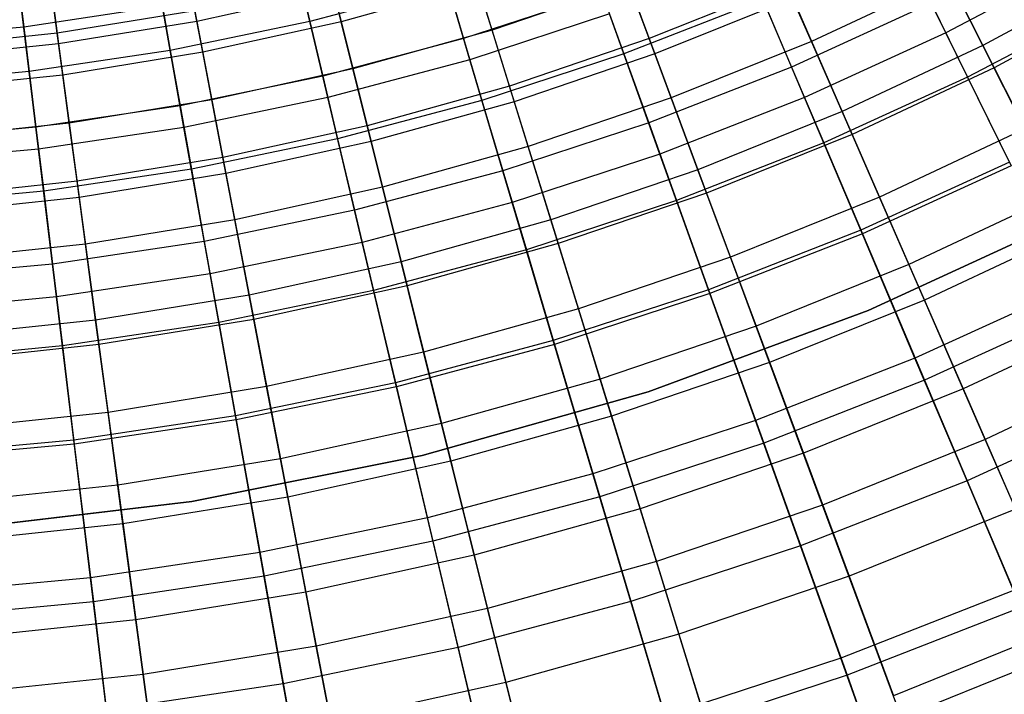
# Model space of a CAD drawing. Extents: x -135 to 135, y -135 to 135.
# Tile 182 of 207: x 2 to 9, y -22 to -17. Entities that reach past the tile are written whole.
import ezdxf

# ---------------------------------------------------------------- set-up
doc = ezdxf.new("R2010")
doc.units = 0
doc.header["$LTSCALE"] = 25.4
doc.layers.get('0').update_dxf_attribs({"linetype": 'CONTINUOUS'})

# ---------------------------------------------------------------- blocks, each defined once
blk = doc.blocks.new('SANTANA_BIURKO_A_PM_STL')
at = {"color": 0}
for p, q in [((3.0708, -16.0631, 194.4273), (3.281, -17.1625, 193.7055)), ((3.0708, -16.0631, 194.4273), (3.281, -17.1625, 193.7055)), ((2.1734, -16.2089, 194.4273), (2.3221, -17.3183, 193.7055)), ((2.1734, -16.2089, 194.4273), (2.3221, -17.3183, 193.7055)), ((8.4781, -17.2427, 192.0916), (8.0223, -16.3157, 192.8968)), ((8.4781, -17.2427, 192.0916), (8.0223, -16.3157, 192.8968)), ((6.0851, -16.3795, 193.7055), (6.4597, -17.388, 192.9349)), ((6.0851, -16.3795, 193.7055), (6.4597, -17.388, 192.9349)), ((5.176, -17.429, 192.8968), (4.8736, -16.4106, 193.6437)), ((5.176, -17.429, 192.8968), (4.8736, -16.4106, 193.6437)), ((8.3495, -16.5637, 192.9349), (8.8135, -17.4842, 192.117)), ((8.3495, -16.5637, 192.9349), (8.8135, -17.4842, 192.117)), ((4.1906, -17.6918, 192.8968), (3.9458, -16.658, 193.6437)), ((4.1906, -17.6918, 192.8968), (3.9458, -16.658, 193.6437)), ((5.1654, -16.6923, 193.7055), (5.4834, -17.7201, 192.9349)), ((5.1654, -16.6923, 193.7055), (5.4834, -17.7201, 192.9349)), ((7.498, -17.691, 192.0916), (7.0949, -16.7398, 192.8968)), ((7.498, -17.691, 192.0916), (7.0949, -16.7398, 192.8968)), ((9.4316, -16.7402, 192.0916), (8.4781, -17.2427, 192.0916)), ((9.4316, -16.7402, 192.0916), (8.4781, -17.2427, 192.0916)), ((3.192, -17.8989, 192.8968), (3.0055, -16.8531, 193.6437)), ((3.192, -17.8989, 192.8968), (3.0055, -16.8531, 193.6437)), ((3.9938, -16.8609, 139.3421), (4.0657, -17.1643, 140.4636)), ((3.9938, -16.8609, 139.3421), (4.0657, -17.1643, 140.4636)), ((8.4964, -16.8552, 143.0655), (7.5466, -17.3013, 143.0655)), ((8.4964, -16.8552, 143.0655), (7.5466, -17.3013, 143.0655)), ((8.7361, -17.3306, 144.1931), (8.4964, -16.8552, 143.0655)), ((8.7361, -17.3306, 144.1931), (8.4964, -16.8552, 143.0655)), ((9.6858, -16.8184, 144.1931), (8.7361, -17.3306, 144.1931)), ((9.6858, -16.8184, 144.1931), (8.7361, -17.3306, 144.1931)), ((2.0481, -16.9313, 138.146), (2.0809, -17.2021, 139.3421)), ((2.0481, -16.9313, 138.146), (2.0809, -17.2021, 139.3421)), ((5.0217, -16.9094, 140.4636), (4.0657, -17.1643, 140.4636)), ((5.0217, -16.9094, 140.4636), (4.0657, -17.1643, 140.4636)), ((4.2827, -17.166, 139.7443), (4.2115, -16.8807, 138.5532)), ((4.2827, -17.166, 139.7443), (4.2115, -16.8807, 138.5532)), ((5.2301, -16.9015, 139.7443), (4.2827, -17.166, 139.7443)), ((5.2301, -16.9015, 139.7443), (4.2827, -17.166, 139.7443)), ((5.0217, -16.9094, 140.4636), (5.1324, -17.2821, 141.6294)), ((5.0217, -16.9094, 140.4636), (5.1324, -17.2821, 141.6294)), ((5.3297, -17.2232, 140.8719), (5.2301, -16.9015, 139.7443)), ((5.3297, -17.2232, 140.8719), (5.2301, -16.9015, 139.7443)), ((6.2786, -16.9004, 140.8719), (5.3297, -17.2232, 140.8719)), ((6.2786, -16.9004, 140.8719), (5.3297, -17.2232, 140.8719)), ((6.4203, -17.282, 142.0125), (6.2786, -16.9004, 140.8719)), ((6.4203, -17.282, 142.0125), (6.2786, -16.9004, 140.8719)), ((7.3709, -16.8984, 142.0125), (6.4203, -17.282, 142.0125)), ((7.3709, -16.8984, 142.0125), (6.4203, -17.282, 142.0125)), ((7.5466, -17.3013, 143.0655), (7.3709, -16.8984, 142.0125)), ((7.5466, -17.3013, 143.0655), (7.3709, -16.8984, 142.0125)), ((2.1834, -18.0497, 192.8968), (2.0558, -16.9951, 193.6437)), ((2.1834, -18.0497, 192.8968), (2.0558, -16.9951, 193.6437)), ((2.3121, -17.2438, 138.5532), (2.2785, -16.9931, 137.2851)), ((2.3121, -17.2438, 138.5532), (2.2785, -16.9931, 137.2851)), ((4.2297, -16.9536, 193.7055), (3.281, -17.1625, 193.7055)), ((4.2297, -16.9536, 193.7055), (3.281, -17.1625, 193.7055)), ((4.2297, -16.9536, 193.7055), (4.4901, -17.9974, 192.9349)), ((4.2297, -16.9536, 193.7055), (4.4901, -17.9974, 192.9349)), ((6.0933, -16.9671, 141.6294), (5.1324, -17.2821, 141.6294)), ((6.0933, -16.9671, 141.6294), (5.1324, -17.2821, 141.6294)), ((6.0933, -16.9671, 141.6294), (6.2445, -17.3881, 142.7704)), ((6.0933, -16.9671, 141.6294), (6.2445, -17.3881, 142.7704)), ((7.2096, -17.0106, 142.7704), (6.2445, -17.3881, 142.7704)), ((7.2096, -17.0106, 142.7704), (6.2445, -17.3881, 142.7704)), ((7.4161, -17.0021, 192.9349), (6.4597, -17.388, 192.9349)), ((7.4161, -17.0021, 192.9349), (6.4597, -17.388, 192.9349)), ((7.2096, -17.0106, 142.7704), (7.4084, -17.4796, 143.8992)), ((7.2096, -17.0106, 142.7704), (7.4084, -17.4796, 143.8992)), ((7.4161, -17.0021, 192.9349), (7.8282, -17.947, 192.117)), ((7.4161, -17.0021, 192.9349), (7.8282, -17.947, 192.117)), ((9.7716, -16.9674, 192.117), (8.8135, -17.4842, 192.117)), ((9.7716, -16.9674, 192.117), (8.8135, -17.4842, 192.117)), ((3.0421, -17.0583, 139.3421), (2.0809, -17.2021, 139.3421)), ((3.0421, -17.0583, 139.3421), (2.0809, -17.2021, 139.3421)), ((3.0421, -17.0583, 139.3421), (3.0969, -17.3653, 140.4636)), ((3.0421, -17.0583, 139.3421), (3.0969, -17.3653, 140.4636)), ((8.3768, -17.0367, 143.8992), (7.4084, -17.4796, 143.8992)), ((8.3768, -17.0367, 143.8992), (7.4084, -17.4796, 143.8992)), ((8.3768, -17.0367, 143.8992), (8.6295, -17.5506, 145.0339)), ((8.3768, -17.0367, 143.8992), (8.6295, -17.5506, 145.0339)), ((9.6, -17.0391, 145.0339), (8.6295, -17.5506, 145.0339)), ((9.6, -17.0391, 145.0339), (8.6295, -17.5506, 145.0339)), ((3.2669, -17.0887, 138.5532), (2.3121, -17.2438, 138.5532)), ((3.2669, -17.0887, 138.5532), (2.3121, -17.2438, 138.5532)), ((3.3221, -17.3775, 139.7443), (3.2669, -17.0887, 138.5532)), ((3.3221, -17.3775, 139.7443), (3.2669, -17.0887, 138.5532)), ((6.1451, -17.1113, 192.8968), (5.176, -17.429, 192.8968)), ((6.1451, -17.1113, 192.8968), (5.176, -17.429, 192.8968)), ((6.4943, -18.0836, 192.0916), (6.1451, -17.1113, 192.8968)), ((6.4943, -18.0836, 192.0916), (6.1451, -17.1113, 192.8968)), ((2.0809, -17.2021, 139.3421), (1.1131, -17.2917, 139.3421)), ((2.0809, -17.2021, 139.3421), (1.1131, -17.2917, 139.3421)), ((2.0809, -17.2021, 139.3421), (2.1183, -17.5116, 140.4636)), ((2.0809, -17.2021, 139.3421), (2.1183, -17.5116, 140.4636)), ((3.281, -17.1625, 193.7055), (2.3221, -17.3183, 193.7055)), ((3.281, -17.1625, 193.7055), (2.3221, -17.3183, 193.7055)), ((4.0657, -17.1643, 140.4636), (3.0969, -17.3653, 140.4636)), ((4.0657, -17.1643, 140.4636), (3.0969, -17.3653, 140.4636)), ((3.281, -17.1625, 193.7055), (3.483, -18.2192, 192.9349)), ((3.281, -17.1625, 193.7055), (3.483, -18.2192, 192.9349)), ((4.2827, -17.166, 139.7443), (3.3221, -17.3775, 139.7443)), ((4.2827, -17.166, 139.7443), (3.3221, -17.3775, 139.7443)), ((4.0657, -17.1643, 140.4636), (4.1553, -17.5427, 141.6294)), ((4.0657, -17.1643, 140.4636), (4.1553, -17.5427, 141.6294)), ((4.3642, -17.4928, 140.8719), (4.2827, -17.166, 139.7443)), ((4.3642, -17.4928, 140.8719), (4.2827, -17.166, 139.7443)), ((2.3121, -17.2438, 138.5532), (1.3502, -17.3457, 138.5532)), ((2.3121, -17.2438, 138.5532), (1.3502, -17.3457, 138.5532)), ((2.3512, -17.5353, 139.7443), (2.3121, -17.2438, 138.5532)), ((2.3512, -17.5353, 139.7443), (2.3121, -17.2438, 138.5532)), ((5.1324, -17.2821, 141.6294), (4.1553, -17.5427, 141.6294)), ((5.1324, -17.2821, 141.6294), (4.1553, -17.5427, 141.6294)), ((5.3297, -17.2232, 140.8719), (4.3642, -17.4928, 140.8719)), ((5.3297, -17.2232, 140.8719), (4.3642, -17.4928, 140.8719)), ((5.1324, -17.2821, 141.6294), (5.2597, -17.7109, 142.7704)), ((5.1324, -17.2821, 141.6294), (5.2597, -17.7109, 142.7704)), ((5.45, -17.6121, 142.0125), (5.3297, -17.2232, 140.8719)), ((5.45, -17.6121, 142.0125), (5.3297, -17.2232, 140.8719)), ((6.4203, -17.282, 142.0125), (5.45, -17.6121, 142.0125)), ((6.4203, -17.282, 142.0125), (5.45, -17.6121, 142.0125)), ((6.5734, -17.694, 143.0655), (6.4203, -17.282, 142.0125)), ((6.5734, -17.694, 143.0655), (6.4203, -17.282, 142.0125)), ((8.4781, -17.2427, 192.0916), (7.498, -17.691, 192.0916)), ((8.4781, -17.2427, 192.0916), (7.498, -17.691, 192.0916)), ((8.9195, -18.1404, 191.2301), (8.4781, -17.2427, 192.0916)), ((8.9195, -18.1404, 191.2301), (8.4781, -17.2427, 192.0916)), ((2.3221, -17.3183, 193.7055), (1.3561, -17.4206, 193.7055)), ((2.3221, -17.3183, 193.7055), (1.3561, -17.4206, 193.7055)), ((2.3221, -17.3183, 193.7055), (2.4651, -18.3846, 192.9349)), ((2.3221, -17.3183, 193.7055), (2.4651, -18.3846, 192.9349)), ((7.5466, -17.3013, 143.0655), (6.5734, -17.694, 143.0655)), ((7.5466, -17.3013, 143.0655), (6.5734, -17.694, 143.0655)), ((7.7595, -17.7894, 144.1931), (7.5466, -17.3013, 143.0655)), ((7.7595, -17.7894, 144.1931), (7.5466, -17.3013, 143.0655)), ((8.7361, -17.3306, 144.1931), (7.7595, -17.7894, 144.1931)), ((8.7361, -17.3306, 144.1931), (7.7595, -17.7894, 144.1931)), ((9.0272, -17.9081, 145.4309), (8.7361, -17.3306, 144.1931)), ((9.0272, -17.9081, 145.4309), (8.7361, -17.3306, 144.1931)), ((3.0969, -17.3653, 140.4636), (2.1183, -17.5116, 140.4636)), ((3.0969, -17.3653, 140.4636), (2.1183, -17.5116, 140.4636)), ((3.3221, -17.3775, 139.7443), (2.3512, -17.5353, 139.7443)), ((3.3221, -17.3775, 139.7443), (2.3512, -17.5353, 139.7443)), ((3.0969, -17.3653, 140.4636), (3.1651, -17.748, 141.6294)), ((3.0969, -17.3653, 140.4636), (3.1651, -17.748, 141.6294)), ((3.3853, -17.7083, 140.8719), (3.3221, -17.3775, 139.7443)), ((3.3853, -17.7083, 140.8719), (3.3221, -17.3775, 139.7443)), ((6.2445, -17.3881, 142.7704), (5.2597, -17.7109, 142.7704)), ((6.2445, -17.3881, 142.7704), (5.2597, -17.7109, 142.7704)), ((6.4597, -17.388, 192.9349), (5.4834, -17.7201, 192.9349)), ((6.4597, -17.388, 192.9349), (5.4834, -17.7201, 192.9349)), ((6.2445, -17.3881, 142.7704), (6.4167, -17.8675, 143.8992)), ((6.2445, -17.3881, 142.7704), (6.4167, -17.8675, 143.8992)), ((6.4597, -17.388, 192.9349), (6.8187, -18.3543, 192.117)), ((6.4597, -17.388, 192.9349), (6.8187, -18.3543, 192.117)), ((5.176, -17.429, 192.8968), (4.1906, -17.6918, 192.8968)), ((5.176, -17.429, 192.8968), (4.1906, -17.6918, 192.8968)), ((5.4701, -18.4192, 192.0916), (5.176, -17.429, 192.8968)), ((5.4701, -18.4192, 192.0916), (5.176, -17.429, 192.8968)), ((7.4084, -17.4796, 143.8992), (6.4167, -17.8675, 143.8992)), ((7.4084, -17.4796, 143.8992), (6.4167, -17.8675, 143.8992)), ((7.4084, -17.4796, 143.8992), (7.6319, -18.0068, 145.0339)), ((7.4084, -17.4796, 143.8992), (7.6319, -18.0068, 145.0339)), ((8.8135, -17.4842, 192.117), (7.8282, -17.947, 192.117)), ((8.8135, -17.4842, 192.117), (7.8282, -17.947, 192.117)), ((8.8135, -17.4842, 192.117), (9.2567, -18.3634, 191.2534)), ((8.8135, -17.4842, 192.117), (9.2567, -18.3634, 191.2534)), ((2.1183, -17.5116, 140.4636), (1.1331, -17.6028, 140.4636)), ((2.1183, -17.5116, 140.4636), (1.1331, -17.6028, 140.4636)), ((2.3512, -17.5353, 139.7443), (1.3731, -17.6388, 139.7443)), ((2.3512, -17.5353, 139.7443), (1.3731, -17.6388, 139.7443)), ((2.1183, -17.5116, 140.4636), (2.165, -17.8976, 141.6294)), ((2.1183, -17.5116, 140.4636), (2.165, -17.8976, 141.6294)), ((2.396, -17.8691, 140.8719), (2.3512, -17.5353, 139.7443)), ((2.396, -17.8691, 140.8719), (2.3512, -17.5353, 139.7443)), ((4.1553, -17.5427, 141.6294), (3.1651, -17.748, 141.6294)), ((4.1553, -17.5427, 141.6294), (3.1651, -17.748, 141.6294)), ((4.3642, -17.4928, 140.8719), (3.3853, -17.7083, 140.8719)), ((4.3642, -17.4928, 140.8719), (3.3853, -17.7083, 140.8719)), ((4.1553, -17.5427, 141.6294), (4.2584, -17.9779, 142.7704)), ((4.1553, -17.5427, 141.6294), (4.2584, -17.9779, 142.7704)), ((4.4628, -17.8877, 142.0125), (4.3642, -17.4928, 140.8719)), ((4.4628, -17.8877, 142.0125), (4.3642, -17.4928, 140.8719)), ((8.6295, -17.5506, 145.0339), (7.6319, -18.0068, 145.0339)), ((8.6295, -17.5506, 145.0339), (7.6319, -18.0068, 145.0339)), ((8.6295, -17.5506, 145.0339), (8.9322, -18.1662, 146.2826)), ((8.6295, -17.5506, 145.0339), (8.9322, -18.1662, 146.2826)), ((5.45, -17.6121, 142.0125), (4.4628, -17.8877, 142.0125)), ((5.45, -17.6121, 142.0125), (4.4628, -17.8877, 142.0125)), ((5.5799, -18.0319, 143.0655), (5.45, -17.6121, 142.0125)), ((5.5799, -18.0319, 143.0655), (5.45, -17.6121, 142.0125)), ((4.1906, -17.6918, 192.8968), (3.192, -17.8989, 192.8968)), ((4.1906, -17.6918, 192.8968), (3.192, -17.8989, 192.8968)), ((4.4287, -18.697, 192.0916), (4.1906, -17.6918, 192.8968)), ((4.4287, -18.697, 192.0916), (4.1906, -17.6918, 192.8968)), ((6.5734, -17.694, 143.0655), (5.5799, -18.0319, 143.0655)), ((6.5734, -17.694, 143.0655), (5.5799, -18.0319, 143.0655)), ((7.498, -17.691, 192.0916), (6.4943, -18.0836, 192.0916)), ((7.498, -17.691, 192.0916), (6.4943, -18.0836, 192.0916)), ((6.7588, -18.1931, 144.1931), (6.5734, -17.694, 143.0655)), ((6.7588, -18.1931, 144.1931), (6.5734, -17.694, 143.0655)), ((7.8884, -18.612, 191.2301), (7.498, -17.691, 192.0916)), ((7.8884, -18.612, 191.2301), (7.498, -17.691, 192.0916)), ((3.1651, -17.748, 141.6294), (2.165, -17.8976, 141.6294)), ((3.1651, -17.748, 141.6294), (2.165, -17.8976, 141.6294)), ((3.3853, -17.7083, 140.8719), (2.396, -17.8691, 140.8719)), ((3.3853, -17.7083, 140.8719), (2.396, -17.8691, 140.8719)), ((3.1651, -17.748, 141.6294), (3.2437, -18.1884, 142.7704)), ((3.1651, -17.748, 141.6294), (3.2437, -18.1884, 142.7704)), ((3.4618, -18.1081, 142.0125), (3.3853, -17.7083, 140.8719)), ((3.4618, -18.1081, 142.0125), (3.3853, -17.7083, 140.8719)), ((5.2597, -17.7109, 142.7704), (4.2584, -17.9779, 142.7704)), ((5.2597, -17.7109, 142.7704), (4.2584, -17.9779, 142.7704)), ((5.4834, -17.7201, 192.9349), (4.4901, -17.9974, 192.9349)), ((5.4834, -17.7201, 192.9349), (4.4901, -17.9974, 192.9349)), ((5.2597, -17.7109, 142.7704), (5.4047, -18.1991, 143.8992)), ((5.2597, -17.7109, 142.7704), (5.4047, -18.1991, 143.8992)), ((5.4834, -17.7201, 192.9349), (5.7881, -18.7049, 192.117)), ((5.4834, -17.7201, 192.9349), (5.7881, -18.7049, 192.117)), ((7.7595, -17.7894, 144.1931), (6.7588, -18.1931, 144.1931)), ((7.7595, -17.7894, 144.1931), (6.7588, -18.1931, 144.1931)), ((8.018, -18.3822, 145.4309), (7.7595, -17.7894, 144.1931)), ((8.018, -18.3822, 145.4309), (7.7595, -17.7894, 144.1931)), ((2.165, -17.8976, 141.6294), (1.1581, -17.9908, 141.6294)), ((2.165, -17.8976, 141.6294), (1.1581, -17.9908, 141.6294)), ((2.396, -17.8691, 140.8719), (1.3992, -17.9746, 140.8719)), ((2.396, -17.8691, 140.8719), (1.3992, -17.9746, 140.8719)), ((2.165, -17.8976, 141.6294), (2.2187, -18.3417, 142.7704)), ((2.165, -17.8976, 141.6294), (2.2187, -18.3417, 142.7704)), ((3.192, -17.8989, 192.8968), (2.1834, -18.0497, 192.8968)), ((3.192, -17.8989, 192.8968), (2.1834, -18.0497, 192.8968)), ((2.4501, -18.2725, 142.0125), (2.396, -17.8691, 140.8719)), ((2.4501, -18.2725, 142.0125), (2.396, -17.8691, 140.8719)), ((3.3734, -18.9159, 192.0916), (3.192, -17.8989, 192.8968)), ((3.3734, -18.9159, 192.0916), (3.192, -17.8989, 192.8968)), ((4.4628, -17.8877, 142.0125), (3.4618, -18.1081, 142.0125)), ((4.4628, -17.8877, 142.0125), (3.4618, -18.1081, 142.0125)), ((4.5692, -18.3142, 143.0655), (4.4628, -17.8877, 142.0125)), ((4.5692, -18.3142, 143.0655), (4.4628, -17.8877, 142.0125)), ((6.4167, -17.8675, 143.8992), (5.4047, -18.1991, 143.8992)), ((6.4167, -17.8675, 143.8992), (5.4047, -18.1991, 143.8992)), ((6.4167, -17.8675, 143.8992), (6.6102, -18.4064, 145.0339)), ((6.4167, -17.8675, 143.8992), (6.6102, -18.4064, 145.0339)), ((7.8282, -17.947, 192.117), (6.8187, -18.3543, 192.117)), ((7.8282, -17.947, 192.117), (6.8187, -18.3543, 192.117)), ((7.8282, -17.947, 192.117), (8.2219, -18.8495, 191.2534)), ((7.8282, -17.947, 192.117), (8.2219, -18.8495, 191.2534)), ((9.0272, -17.9081, 145.4309), (8.018, -18.3822, 145.4309)), ((9.0272, -17.9081, 145.4309), (8.018, -18.3822, 145.4309)), ((4.2584, -17.9779, 142.7704), (3.2437, -18.1884, 142.7704)), ((4.2584, -17.9779, 142.7704), (3.2437, -18.1884, 142.7704)), ((4.4901, -17.9974, 192.9349), (3.483, -18.2192, 192.9349)), ((4.4901, -17.9974, 192.9349), (3.483, -18.2192, 192.9349)), ((4.2584, -17.9779, 142.7704), (4.3758, -18.4735, 143.8992)), ((4.2584, -17.9779, 142.7704), (4.3758, -18.4735, 143.8992)), ((4.4901, -17.9974, 192.9349), (4.7397, -18.9976, 192.117)), ((4.4901, -17.9974, 192.9349), (4.7397, -18.9976, 192.117)), ((5.5799, -18.0319, 143.0655), (4.5692, -18.3142, 143.0655)), ((5.5799, -18.0319, 143.0655), (4.5692, -18.3142, 143.0655)), ((5.7373, -18.5406, 144.1931), (5.5799, -18.0319, 143.0655)), ((5.7373, -18.5406, 144.1931), (5.5799, -18.0319, 143.0655)), ((7.6319, -18.0068, 145.0339), (6.6102, -18.4064, 145.0339)), ((7.6319, -18.0068, 145.0339), (6.6102, -18.4064, 145.0339)), ((7.6319, -18.0068, 145.0339), (7.8996, -18.6385, 146.2826)), ((7.6319, -18.0068, 145.0339), (7.8996, -18.6385, 146.2826)), ((2.1834, -18.0497, 192.8968), (1.1679, -18.1437, 192.8968)), ((2.1834, -18.0497, 192.8968), (1.1679, -18.1437, 192.8968)), ((2.3075, -19.0753, 192.0916), (2.1834, -18.0497, 192.8968)), ((2.3075, -19.0753, 192.0916), (2.1834, -18.0497, 192.8968)), ((6.4943, -18.0836, 192.0916), (5.4701, -18.4192, 192.0916)), ((6.4943, -18.0836, 192.0916), (5.4701, -18.4192, 192.0916)), ((6.8324, -19.025, 191.2301), (6.4943, -18.0836, 192.0916)), ((6.8324, -19.025, 191.2301), (6.4943, -18.0836, 192.0916)), ((3.4618, -18.1081, 142.0125), (2.4501, -18.2725, 142.0125)), ((3.4618, -18.1081, 142.0125), (2.4501, -18.2725, 142.0125)), ((3.5443, -18.5398, 143.0655), (3.4618, -18.1081, 142.0125)), ((3.5443, -18.5398, 143.0655), (3.4618, -18.1081, 142.0125)), ((8.9195, -18.1404, 191.2301), (7.8884, -18.612, 191.2301)), ((8.9195, -18.1404, 191.2301), (7.8884, -18.612, 191.2301)), ((8.9322, -18.1662, 146.2826), (7.8996, -18.6385, 146.2826)), ((8.9322, -18.1662, 146.2826), (7.8996, -18.6385, 146.2826)), ((3.2437, -18.1884, 142.7704), (2.2187, -18.3417, 142.7704)), ((3.2437, -18.1884, 142.7704), (2.2187, -18.3417, 142.7704)), ((3.483, -18.2192, 192.9349), (2.4651, -18.3846, 192.9349)), ((3.483, -18.2192, 192.9349), (2.4651, -18.3846, 192.9349)), ((3.2437, -18.1884, 142.7704), (3.3331, -18.6898, 143.8992)), ((3.2437, -18.1884, 142.7704), (3.3331, -18.6898, 143.8992)), ((3.483, -18.2192, 192.9349), (3.6766, -19.2317, 192.117)), ((3.483, -18.2192, 192.9349), (3.6766, -19.2317, 192.117)), ((5.4047, -18.1991, 143.8992), (4.3758, -18.4735, 143.8992)), ((5.4047, -18.1991, 143.8992), (4.3758, -18.4735, 143.8992)), ((5.4047, -18.1991, 143.8992), (5.5678, -18.7481, 145.0339)), ((5.4047, -18.1991, 143.8992), (5.5678, -18.7481, 145.0339)), ((6.7588, -18.1931, 144.1931), (5.7373, -18.5406, 144.1931)), ((6.7588, -18.1931, 144.1931), (5.7373, -18.5406, 144.1931)), ((6.9841, -18.7993, 145.4309), (6.7588, -18.1931, 144.1931)), ((6.9841, -18.7993, 145.4309), (6.7588, -18.1931, 144.1931)), ((2.4501, -18.2725, 142.0125), (1.4308, -18.3804, 142.0125)), ((2.4501, -18.2725, 142.0125), (1.4308, -18.3804, 142.0125)), ((2.5085, -18.7081, 143.0655), (2.4501, -18.2725, 142.0125)), ((2.5085, -18.7081, 143.0655), (2.4501, -18.2725, 142.0125)), ((2.2187, -18.3417, 142.7704), (1.1868, -18.4372, 142.7704)), ((2.2187, -18.3417, 142.7704), (1.1868, -18.4372, 142.7704)), ((2.2187, -18.3417, 142.7704), (2.2799, -18.8473, 143.8992)), ((2.2187, -18.3417, 142.7704), (2.2799, -18.8473, 143.8992)), ((4.5692, -18.3142, 143.0655), (3.5443, -18.5398, 143.0655)), ((4.5692, -18.3142, 143.0655), (3.5443, -18.5398, 143.0655)), ((4.6981, -18.8308, 144.1931), (4.5692, -18.3142, 143.0655)), ((4.6981, -18.8308, 144.1931), (4.5692, -18.3142, 143.0655)), ((6.8187, -18.3543, 192.117), (5.7881, -18.7049, 192.117)), ((6.8187, -18.3543, 192.117), (5.7881, -18.7049, 192.117)), ((6.8187, -18.3543, 192.117), (7.1616, -19.2773, 191.2534)), ((6.8187, -18.3543, 192.117), (7.1616, -19.2773, 191.2534)), ((9.2567, -18.3634, 191.2534), (8.2219, -18.8495, 191.2534)), ((9.2567, -18.3634, 191.2534), (8.2219, -18.8495, 191.2534)), ((2.4651, -18.3846, 192.9349), (1.4396, -18.4931, 192.9349)), ((2.4651, -18.3846, 192.9349), (1.4396, -18.4931, 192.9349)), ((2.4651, -18.3846, 192.9349), (2.6021, -19.4063, 192.117)), ((2.4651, -18.3846, 192.9349), (2.6021, -19.4063, 192.117)), ((5.4701, -18.4192, 192.0916), (4.4287, -18.697, 192.0916)), ((5.4701, -18.4192, 192.0916), (4.4287, -18.697, 192.0916)), ((5.7549, -19.3782, 191.2301), (5.4701, -18.4192, 192.0916)), ((5.7549, -19.3782, 191.2301), (5.4701, -18.4192, 192.0916)), ((6.6102, -18.4064, 145.0339), (5.5678, -18.7481, 145.0339)), ((6.6102, -18.4064, 145.0339), (5.5678, -18.7481, 145.0339)), ((6.6102, -18.4064, 145.0339), (6.8421, -19.0521, 146.2826)), ((6.6102, -18.4064, 145.0339), (6.8421, -19.0521, 146.2826)), ((8.018, -18.3822, 145.4309), (6.9841, -18.7993, 145.4309)), ((8.018, -18.3822, 145.4309), (6.9841, -18.7993, 145.4309)), ((8.33, -19.0973, 146.8118), (8.018, -18.3822, 145.4309)), ((8.33, -19.0973, 146.8118), (8.018, -18.3822, 145.4309)), ((4.3758, -18.4735, 143.8992), (3.3331, -18.6898, 143.8992)), ((4.3758, -18.4735, 143.8992), (3.3331, -18.6898, 143.8992)), ((4.3758, -18.4735, 143.8992), (4.5078, -19.0308, 145.0339)), ((4.3758, -18.4735, 143.8992), (4.5078, -19.0308, 145.0339)), ((7.9407, -19.1705, 96.2), (9.4203, -18.4884, 96.2)), ((9.4203, -18.4884, 97.2), (7.9407, -19.1705, 97.2)), ((9.4203, -18.4884, 97.2), (7.9407, -19.1705, 97.2)), ((7.9407, -19.1705, 96.2), (9.4203, -18.4884, 96.2)), ((7.9407, -19.1705, 102.1156), (9.4203, -18.4884, 102.1156)), ((9.4203, -18.4884, 103.1156), (7.9407, -19.1705, 103.1156)), ((9.4203, -18.4884, 103.1156), (7.9407, -19.1705, 103.1156)), ((7.9407, -19.1705, 102.1156), (9.4203, -18.4884, 102.1156)), ((3.5443, -18.5398, 143.0655), (2.5085, -18.7081, 143.0655)), ((3.5443, -18.5398, 143.0655), (2.5085, -18.7081, 143.0655)), ((3.6443, -19.0628, 144.1931), (3.5443, -18.5398, 143.0655)), ((3.6443, -19.0628, 144.1931), (3.5443, -18.5398, 143.0655)), ((5.7373, -18.5406, 144.1931), (4.6981, -18.8308, 144.1931)), ((5.7373, -18.5406, 144.1931), (4.6981, -18.8308, 144.1931)), ((5.9285, -19.1584, 145.4309), (5.7373, -18.5406, 144.1931)), ((5.9285, -19.1584, 145.4309), (5.7373, -18.5406, 144.1931)), ((7.8884, -18.612, 191.2301), (6.8324, -19.025, 191.2301)), ((7.8884, -18.612, 191.2301), (6.8324, -19.025, 191.2301)), ((7.8996, -18.6385, 146.2826), (6.8421, -19.0521, 146.2826)), ((7.8996, -18.6385, 146.2826), (6.8421, -19.0521, 146.2826)), ((8.2646, -19.4998, 190.3147), (7.8884, -18.612, 191.2301)), ((8.2646, -19.4998, 190.3147), (7.8884, -18.612, 191.2301)), ((7.8996, -18.6385, 146.2826), (8.3297, -19.6533, 148.1627)), ((7.8996, -18.6385, 146.2826), (8.3297, -19.6533, 148.1627)), ((9.3784, -18.6049, 146.8118), (8.33, -19.0973, 146.8118)), ((9.3784, -18.6049, 146.8118), (8.33, -19.0973, 146.8118)), ((2.5085, -18.7081, 143.0655), (1.4649, -18.8186, 143.0655)), ((2.5085, -18.7081, 143.0655), (1.4649, -18.8186, 143.0655)), ((3.3331, -18.6898, 143.8992), (2.2799, -18.8473, 143.8992)), ((3.3331, -18.6898, 143.8992), (2.2799, -18.8473, 143.8992)), ((2.5792, -19.2359, 144.1931), (2.5085, -18.7081, 143.0655)), ((2.5792, -19.2359, 144.1931), (2.5085, -18.7081, 143.0655)), ((3.3331, -18.6898, 143.8992), (3.4336, -19.2536, 145.0339)), ((3.3331, -18.6898, 143.8992), (3.4336, -19.2536, 145.0339)), ((4.4287, -18.697, 192.0916), (3.3734, -18.9159, 192.0916)), ((4.4287, -18.697, 192.0916), (3.3734, -18.9159, 192.0916)), ((4.6593, -19.6704, 191.2301), (4.4287, -18.697, 192.0916)), ((4.6593, -19.6704, 191.2301), (4.4287, -18.697, 192.0916)), ((5.7881, -18.7049, 192.117), (4.7397, -18.9976, 192.117)), ((5.7881, -18.7049, 192.117), (4.7397, -18.9976, 192.117)), ((5.7881, -18.7049, 192.117), (6.0792, -19.6455, 191.2534)), ((5.7881, -18.7049, 192.117), (6.0792, -19.6455, 191.2534)), ((5.5678, -18.7481, 145.0339), (4.5078, -19.0308, 145.0339)), ((5.5678, -18.7481, 145.0339), (4.5078, -19.0308, 145.0339)), ((5.5678, -18.7481, 145.0339), (5.7631, -19.4058, 146.2826)), ((5.5678, -18.7481, 145.0339), (5.7631, -19.4058, 146.2826)), ((2.2799, -18.8473, 143.8992), (1.2195, -18.9455, 143.8992)), ((2.2799, -18.8473, 143.8992), (1.2195, -18.9455, 143.8992)), ((2.2799, -18.8473, 143.8992), (2.3487, -19.4158, 145.0339)), ((2.2799, -18.8473, 143.8992), (2.3487, -19.4158, 145.0339)), ((4.6981, -18.8308, 144.1931), (3.6443, -19.0628, 144.1931)), ((4.6981, -18.8308, 144.1931), (3.6443, -19.0628, 144.1931)), ((4.8546, -19.4583, 145.4309), (4.6981, -18.8308, 144.1931)), ((4.8546, -19.4583, 145.4309), (4.6981, -18.8308, 144.1931)), ((6.9841, -18.7993, 145.4309), (5.9285, -19.1584, 145.4309)), ((6.9841, -18.7993, 145.4309), (5.9285, -19.1584, 145.4309)), ((7.2558, -19.5307, 146.8118), (6.9841, -18.7993, 145.4309)), ((7.2558, -19.5307, 146.8118), (6.9841, -18.7993, 145.4309)), ((8.2219, -18.8495, 191.2534), (7.1616, -19.2773, 191.2534)), ((8.2219, -18.8495, 191.2534), (7.1616, -19.2773, 191.2534)), ((8.2219, -18.8495, 191.2534), (8.5987, -19.7133, 190.3423)), ((8.2219, -18.8495, 191.2534), (8.5987, -19.7133, 190.3423)), ((3.3734, -18.9159, 192.0916), (2.3075, -19.0753, 192.0916)), ((3.3734, -18.9159, 192.0916), (2.3075, -19.0753, 192.0916)), ((3.549, -19.9007, 191.2301), (3.3734, -18.9159, 192.0916)), ((3.549, -19.9007, 191.2301), (3.3734, -18.9159, 192.0916)), ((4.5078, -19.0308, 145.0339), (3.4336, -19.2536, 145.0339)), ((4.5078, -19.0308, 145.0339), (3.4336, -19.2536, 145.0339)), ((4.7397, -18.9976, 192.117), (3.6766, -19.2317, 192.117)), ((4.7397, -18.9976, 192.117), (3.6766, -19.2317, 192.117)), ((4.5078, -19.0308, 145.0339), (4.6659, -19.6984, 146.2826)), ((4.5078, -19.0308, 145.0339), (4.6659, -19.6984, 146.2826)), ((4.7397, -18.9976, 192.117), (4.978, -19.953, 191.2534)), ((4.7397, -18.9976, 192.117), (4.978, -19.953, 191.2534)), ((6.8324, -19.025, 191.2301), (5.7549, -19.3782, 191.2301)), ((6.8324, -19.025, 191.2301), (5.7549, -19.3782, 191.2301)), ((6.8421, -19.0521, 146.2826), (5.7631, -19.4058, 146.2826)), ((6.8421, -19.0521, 146.2826), (5.7631, -19.4058, 146.2826)), ((7.1583, -19.9325, 190.3147), (6.8324, -19.025, 191.2301)), ((7.1583, -19.9325, 190.3147), (6.8324, -19.025, 191.2301)), ((6.8421, -19.0521, 146.2826), (7.2146, -20.0895, 148.1627)), ((6.8421, -19.0521, 146.2826), (7.2146, -20.0895, 148.1627)), ((9.345, -19.0057, 190.3147), (8.2646, -19.4998, 190.3147)), ((9.345, -19.0057, 190.3147), (8.2646, -19.4998, 190.3147)), ((2.3075, -19.0753, 192.0916), (1.2343, -19.1746, 192.0916)), ((2.3075, -19.0753, 192.0916), (1.2343, -19.1746, 192.0916)), ((2.4276, -20.0684, 191.2301), (2.3075, -19.0753, 192.0916)), ((2.4276, -20.0684, 191.2301), (2.3075, -19.0753, 192.0916)), ((3.6443, -19.0628, 144.1931), (2.5792, -19.2359, 144.1931)), ((3.6443, -19.0628, 144.1931), (2.5792, -19.2359, 144.1931)), ((3.7657, -19.698, 145.4309), (3.6443, -19.0628, 144.1931)), ((3.7657, -19.698, 145.4309), (3.6443, -19.0628, 144.1931)), ((8.33, -19.0973, 146.8118), (7.2558, -19.5307, 146.8118)), ((8.33, -19.0973, 146.8118), (7.2558, -19.5307, 146.8118)), ((8.7517, -20.0641, 148.5832), (8.33, -19.0973, 146.8118)), ((8.7517, -20.0641, 148.5832), (8.33, -19.0973, 146.8118)), ((5.9285, -19.1584, 145.4309), (4.8546, -19.4583, 145.4309)), ((5.9285, -19.1584, 145.4309), (4.8546, -19.4583, 145.4309)), ((6.1591, -19.9038, 146.8118), (5.9285, -19.1584, 145.4309)), ((6.1591, -19.9038, 146.8118), (5.9285, -19.1584, 145.4309)), ((6.4121, -19.7344, 96.2), (7.9407, -19.1705, 96.2)), ((7.9407, -19.1705, 97.2), (6.4121, -19.7344, 97.2)), ((7.9407, -19.1705, 97.2), (6.4121, -19.7344, 97.2)), ((6.4121, -19.7344, 96.2), (7.9407, -19.1705, 96.2)), ((6.4121, -19.7344, 102.1156), (7.9407, -19.1705, 102.1156)), ((7.9407, -19.1705, 103.1156), (6.4121, -19.7344, 103.1156)), ((7.9407, -19.1705, 103.1156), (6.4121, -19.7344, 103.1156)), ((6.4121, -19.7344, 102.1156), (7.9407, -19.1705, 102.1156)), ((7.9407, -19.1705, 97.2), (7.9407, -19.1705, 96.2)), ((7.9407, -19.1705, 97.2), (7.9407, -19.1705, 96.2)), ((7.9407, -19.1705, 103.1156), (7.9407, -19.1705, 102.1156)), ((7.9407, -19.1705, 103.1156), (7.9407, -19.1705, 102.1156)), ((9.4186, -19.1554, 148.1627), (8.3297, -19.6533, 148.1627)), ((9.4186, -19.1554, 148.1627), (8.3297, -19.6533, 148.1627)), ((2.5792, -19.2359, 144.1931), (1.5062, -19.3495, 144.1931)), ((2.5792, -19.2359, 144.1931), (1.5062, -19.3495, 144.1931)), ((3.4336, -19.2536, 145.0339), (2.3487, -19.4158, 145.0339)), ((3.4336, -19.2536, 145.0339), (2.3487, -19.4158, 145.0339)), ((2.6652, -19.8769, 145.4309), (2.5792, -19.2359, 144.1931)), ((2.6652, -19.8769, 145.4309), (2.5792, -19.2359, 144.1931)), ((3.6766, -19.2317, 192.117), (2.6021, -19.4063, 192.117)), ((3.6766, -19.2317, 192.117), (2.6021, -19.4063, 192.117)), ((3.4336, -19.2536, 145.0339), (3.5541, -19.929, 146.2826)), ((3.4336, -19.2536, 145.0339), (3.5541, -19.929, 146.2826)), ((3.6766, -19.2317, 192.117), (3.8615, -20.1988, 191.2534)), ((3.6766, -19.2317, 192.117), (3.8615, -20.1988, 191.2534)), ((9.681, -19.205, 190.3423), (8.5987, -19.7133, 190.3423)), ((9.681, -19.205, 190.3423), (8.5987, -19.7133, 190.3423)), ((7.1616, -19.2773, 191.2534), (6.0792, -19.6455, 191.2534)), ((7.1616, -19.2773, 191.2534), (6.0792, -19.6455, 191.2534)), ((7.1616, -19.2773, 191.2534), (7.4898, -20.1607, 190.3423)), ((7.1616, -19.2773, 191.2534), (7.4898, -20.1607, 190.3423)), ((5.7549, -19.3782, 191.2301), (4.6593, -19.6704, 191.2301)), ((5.7549, -19.3782, 191.2301), (4.6593, -19.6704, 191.2301)), ((6.0294, -20.3025, 190.3147), (5.7549, -19.3782, 191.2301)), ((6.0294, -20.3025, 190.3147), (5.7549, -19.3782, 191.2301)), ((2.3487, -19.4158, 145.0339), (1.2563, -19.517, 145.0339)), ((2.3487, -19.4158, 145.0339), (1.2563, -19.517, 145.0339)), ((2.6021, -19.4063, 192.117), (1.5196, -19.5209, 192.117)), ((2.6021, -19.4063, 192.117), (1.5196, -19.5209, 192.117)), ((2.3487, -19.4158, 145.0339), (2.4311, -20.0969, 146.2826)), ((2.3487, -19.4158, 145.0339), (2.4311, -20.0969, 146.2826)), ((2.6021, -19.4063, 192.117), (2.7329, -20.3822, 191.2534)), ((2.6021, -19.4063, 192.117), (2.7329, -20.3822, 191.2534)), ((4.8546, -19.4583, 145.4309), (3.7657, -19.698, 145.4309)), ((4.8546, -19.4583, 145.4309), (3.7657, -19.698, 145.4309)), ((5.7631, -19.4058, 146.2826), (4.6659, -19.6984, 146.2826)), ((5.7631, -19.4058, 146.2826), (4.6659, -19.6984, 146.2826)), ((5.0435, -20.2153, 146.8118), (4.8546, -19.4583, 145.4309)), ((5.0435, -20.2153, 146.8118), (4.8546, -19.4583, 145.4309)), ((5.7631, -19.4058, 146.2826), (6.0769, -20.4624, 148.1627)), ((5.7631, -19.4058, 146.2826), (6.0769, -20.4624, 148.1627)), ((7.2558, -19.5307, 146.8118), (6.1591, -19.9038, 146.8118)), ((7.2558, -19.5307, 146.8118), (6.1591, -19.9038, 146.8118)), ((8.2646, -19.4998, 190.3147), (7.1583, -19.9325, 190.3147)), ((8.2646, -19.4998, 190.3147), (7.1583, -19.9325, 190.3147)), ((7.6231, -20.5195, 148.5832), (7.2558, -19.5307, 146.8118)), ((7.6231, -20.5195, 148.5832), (7.2558, -19.5307, 146.8118)), ((8.6257, -20.3518, 189.3476), (8.2646, -19.4998, 190.3147)), ((8.6257, -20.3518, 189.3476), (8.2646, -19.4998, 190.3147)), ((9.8532, -19.5467, 148.5832), (8.7517, -20.0641, 148.5832)), ((9.8532, -19.5467, 148.5832), (8.7517, -20.0641, 148.5832)), ((4.6593, -19.6704, 191.2301), (3.549, -19.9007, 191.2301)), ((4.6593, -19.6704, 191.2301), (3.549, -19.9007, 191.2301)), ((4.8815, -20.6086, 190.3147), (4.6593, -19.6704, 191.2301)), ((4.8815, -20.6086, 190.3147), (4.6593, -19.6704, 191.2301)), ((6.0792, -19.6455, 191.2534), (4.978, -19.953, 191.2534)), ((6.0792, -19.6455, 191.2534), (4.978, -19.953, 191.2534)), ((6.0792, -19.6455, 191.2534), (6.3578, -20.5458, 190.3423)), ((6.0792, -19.6455, 191.2534), (6.3578, -20.5458, 190.3423)), ((8.3297, -19.6533, 148.1627), (7.2146, -20.0895, 148.1627)), ((8.3297, -19.6533, 148.1627), (7.2146, -20.0895, 148.1627)), ((8.3297, -19.6533, 148.1627), (8.9979, -21.2298, 151.0295)), ((8.3297, -19.6533, 148.1627), (8.9979, -21.2298, 151.0295)), ((3.7657, -19.698, 145.4309), (2.6652, -19.8769, 145.4309)), ((3.7657, -19.698, 145.4309), (2.6652, -19.8769, 145.4309)), ((4.6659, -19.6984, 146.2826), (3.5541, -19.929, 146.2826)), ((4.6659, -19.6984, 146.2826), (3.5541, -19.929, 146.2826)), ((3.9122, -20.4644, 146.8118), (3.7657, -19.698, 145.4309)), ((3.9122, -20.4644, 146.8118), (3.7657, -19.698, 145.4309)), ((4.6659, -19.6984, 146.2826), (4.92, -20.7709, 148.1627)), ((4.6659, -19.6984, 146.2826), (4.92, -20.7709, 148.1627)), ((4.844, -20.1767, 96.2), (6.4121, -19.7344, 96.2)), ((6.4121, -19.7344, 97.2), (4.844, -20.1767, 97.2)), ((6.4121, -19.7344, 97.2), (4.844, -20.1767, 97.2)), ((4.844, -20.1767, 96.2), (6.4121, -19.7344, 96.2)), ((4.844, -20.1767, 102.1156), (6.4121, -19.7344, 102.1156)), ((6.4121, -19.7344, 103.1156), (4.844, -20.1767, 103.1156)), ((6.4121, -19.7344, 103.1156), (4.844, -20.1767, 103.1156)), ((4.844, -20.1767, 102.1156), (6.4121, -19.7344, 102.1156)), ((6.4121, -19.7344, 97.2), (6.4121, -19.7344, 96.2)), ((6.4121, -19.7344, 97.2), (6.4121, -19.7344, 96.2)), ((6.4121, -19.7344, 103.1156), (6.4121, -19.7344, 102.1156)), ((6.4121, -19.7344, 103.1156), (6.4121, -19.7344, 102.1156)), ((8.5987, -19.7133, 190.3423), (7.4898, -20.1607, 190.3423)), ((8.5987, -19.7133, 190.3423), (7.4898, -20.1607, 190.3423)), ((8.5987, -19.7133, 190.3423), (8.9626, -20.5476, 189.3751)), ((8.5987, -19.7133, 190.3423), (8.9626, -20.5476, 189.3751)), ((2.6652, -19.8769, 145.4309), (1.5564, -19.9943, 145.4309)), ((2.6652, -19.8769, 145.4309), (1.5564, -19.9943, 145.4309)), ((2.7689, -20.6502, 146.8118), (2.6652, -19.8769, 145.4309)), ((2.7689, -20.6502, 146.8118), (2.6652, -19.8769, 145.4309)), ((9.7533, -19.8361, 189.3476), (8.6257, -20.3518, 189.3476)), ((9.7533, -19.8361, 189.3476), (8.6257, -20.3518, 189.3476)), ((3.549, -19.9007, 191.2301), (2.4276, -20.0684, 191.2301)), ((3.549, -19.9007, 191.2301), (2.4276, -20.0684, 191.2301)), ((3.5541, -19.929, 146.2826), (2.4311, -20.0969, 146.2826)), ((3.5541, -19.929, 146.2826), (2.4311, -20.0969, 146.2826)), ((3.7183, -20.8499, 190.3147), (3.549, -19.9007, 191.2301)), ((3.7183, -20.8499, 190.3147), (3.549, -19.9007, 191.2301)), ((3.5541, -19.929, 146.2826), (3.7476, -21.0141, 148.1627)), ((3.5541, -19.929, 146.2826), (3.7476, -21.0141, 148.1627)), ((6.1591, -19.9038, 146.8118), (5.0435, -20.2153, 146.8118)), ((6.1591, -19.9038, 146.8118), (5.0435, -20.2153, 146.8118)), ((7.1583, -19.9325, 190.3147), (6.0294, -20.3025, 190.3147)), ((7.1583, -19.9325, 190.3147), (6.0294, -20.3025, 190.3147)), ((6.4709, -20.9114, 148.5832), (6.1591, -19.9038, 146.8118)), ((6.4709, -20.9114, 148.5832), (6.1591, -19.9038, 146.8118)), ((7.471, -20.8034, 189.3476), (7.1583, -19.9325, 190.3147)), ((7.471, -20.8034, 189.3476), (7.1583, -19.9325, 190.3147)), ((4.978, -19.953, 191.2534), (3.8615, -20.1988, 191.2534)), ((4.978, -19.953, 191.2534), (3.8615, -20.1988, 191.2534)), ((4.978, -19.953, 191.2534), (5.2062, -20.8674, 190.3423)), ((4.978, -19.953, 191.2534), (5.2062, -20.8674, 190.3423)), ((2.4276, -20.0684, 191.2301), (1.2985, -20.1729, 191.2301)), ((2.4276, -20.0684, 191.2301), (1.2985, -20.1729, 191.2301)), ((2.5434, -21.0256, 190.3147), (2.4276, -20.0684, 191.2301)), ((2.5434, -21.0256, 190.3147), (2.4276, -20.0684, 191.2301)), ((8.7517, -20.0641, 148.5832), (7.6231, -20.5195, 148.5832)), ((8.7517, -20.0641, 148.5832), (7.6231, -20.5195, 148.5832)), ((9.3804, -21.5056, 151.2113), (8.7517, -20.0641, 148.5832)), ((9.3804, -21.5056, 151.2113), (8.7517, -20.0641, 148.5832)), ((2.4311, -20.0969, 146.2826), (1.3004, -20.2016, 146.2826)), ((2.4311, -20.0969, 146.2826), (1.3004, -20.2016, 146.2826)), ((2.4311, -20.0969, 146.2826), (2.5634, -21.1912, 148.1627)), ((2.4311, -20.0969, 146.2826), (2.5634, -21.1912, 148.1627)), ((7.2146, -20.0895, 148.1627), (6.0769, -20.4624, 148.1627)), ((7.2146, -20.0895, 148.1627), (6.0769, -20.4624, 148.1627)), ((7.2146, -20.0895, 148.1627), (7.7934, -21.7009, 151.0295)), ((7.2146, -20.0895, 148.1627), (7.7934, -21.7009, 151.0295)), ((3.8615, -20.1988, 191.2534), (2.7329, -20.3822, 191.2534)), ((3.8615, -20.1988, 191.2534), (2.7329, -20.3822, 191.2534)), ((3.246, -20.4945, 96.2), (4.844, -20.1767, 96.2)), ((4.844, -20.1767, 97.2), (3.246, -20.4945, 97.2)), ((4.844, -20.1767, 97.2), (3.246, -20.4945, 97.2)), ((3.246, -20.4945, 96.2), (4.844, -20.1767, 96.2)), ((3.246, -20.4945, 102.1156), (4.844, -20.1767, 102.1156)), ((4.844, -20.1767, 103.1156), (3.246, -20.4945, 103.1156)), ((4.844, -20.1767, 103.1156), (3.246, -20.4945, 103.1156)), ((3.246, -20.4945, 102.1156), (4.844, -20.1767, 102.1156)), ((3.8615, -20.1988, 191.2534), (4.0384, -21.1245, 190.3423)), ((3.8615, -20.1988, 191.2534), (4.0384, -21.1245, 190.3423)), ((5.0435, -20.2153, 146.8118), (3.9122, -20.4644, 146.8118)), ((5.0435, -20.2153, 146.8118), (3.9122, -20.4644, 146.8118)), ((4.844, -20.1767, 97.2), (4.844, -20.1767, 96.2)), ((4.844, -20.1767, 97.2), (4.844, -20.1767, 96.2)), ((4.844, -20.1767, 103.1156), (4.844, -20.1767, 102.1156)), ((4.844, -20.1767, 103.1156), (4.844, -20.1767, 102.1156)), ((5.2988, -21.2387, 148.5832), (5.0435, -20.2153, 146.8118)), ((5.2988, -21.2387, 148.5832), (5.0435, -20.2153, 146.8118)), ((7.4898, -20.1607, 190.3423), (6.3578, -20.5458, 190.3423)), ((7.4898, -20.1607, 190.3423), (6.3578, -20.5458, 190.3423)), ((7.4898, -20.1607, 190.3423), (7.8068, -21.014, 189.3751)), ((7.4898, -20.1607, 190.3423), (7.8068, -21.014, 189.3751)), ((6.0294, -20.3025, 190.3147), (4.8815, -20.6086, 190.3147)), ((6.0294, -20.3025, 190.3147), (4.8815, -20.6086, 190.3147)), ((6.2928, -21.1896, 189.3476), (6.0294, -20.3025, 190.3147)), ((6.2928, -21.1896, 189.3476), (6.0294, -20.3025, 190.3147)), ((8.6257, -20.3518, 189.3476), (7.471, -20.8034, 189.3476)), ((8.6257, -20.3518, 189.3476), (7.471, -20.8034, 189.3476)), ((8.9485, -21.1133, 188.3992), (8.6257, -20.3518, 189.3476)), ((8.9485, -21.1133, 188.3992), (8.6257, -20.3518, 189.3476)), ((2.7329, -20.3822, 191.2534), (1.596, -20.5026, 191.2534)), ((2.7329, -20.3822, 191.2534), (1.596, -20.5026, 191.2534)), ((2.7329, -20.3822, 191.2534), (2.8582, -21.3163, 190.3423)), ((2.7329, -20.3822, 191.2534), (2.8582, -21.3163, 190.3423)), ((1.628, -20.686, 96.2), (3.246, -20.4945, 96.2)), ((3.246, -20.4945, 97.2), (1.628, -20.686, 97.2)), ((3.246, -20.4945, 97.2), (1.628, -20.686, 97.2)), ((1.628, -20.686, 96.2), (3.246, -20.4945, 96.2)), ((1.628, -20.686, 102.1156), (3.246, -20.4945, 102.1156)), ((3.246, -20.4945, 103.1156), (1.628, -20.686, 103.1156)), ((3.246, -20.4945, 103.1156), (1.628, -20.686, 103.1156)), ((1.628, -20.686, 102.1156), (3.246, -20.4945, 102.1156)), ((3.9122, -20.4644, 146.8118), (2.7689, -20.6502, 146.8118)), ((3.9122, -20.4644, 146.8118), (2.7689, -20.6502, 146.8118)), ((3.246, -20.4945, 97.2), (3.246, -20.4945, 96.2)), ((3.246, -20.4945, 97.2), (3.246, -20.4945, 96.2)), ((3.246, -20.4945, 103.1156), (3.246, -20.4945, 102.1156)), ((3.246, -20.4945, 103.1156), (3.246, -20.4945, 102.1156)), ((4.1103, -21.5004, 148.5832), (3.9122, -20.4644, 146.8118)), ((4.1103, -21.5004, 148.5832), (3.9122, -20.4644, 146.8118)), ((6.0769, -20.4624, 148.1627), (4.92, -20.7709, 148.1627)), ((6.0769, -20.4624, 148.1627), (4.92, -20.7709, 148.1627)), ((6.0769, -20.4624, 148.1627), (6.5643, -22.1038, 151.0295)), ((6.0769, -20.4624, 148.1627), (6.5643, -22.1038, 151.0295)), ((6.3578, -20.5458, 190.3423), (5.2062, -20.8674, 190.3423)), ((6.3578, -20.5458, 190.3423), (5.2062, -20.8674, 190.3423)), ((6.3578, -20.5458, 190.3423), (6.6269, -21.4154, 189.3751)), ((6.3578, -20.5458, 190.3423), (6.6269, -21.4154, 189.3751)), ((7.6231, -20.5195, 148.5832), (6.4709, -20.9114, 148.5832)), ((7.6231, -20.5195, 148.5832), (6.4709, -20.9114, 148.5832)), ((8.1708, -21.9937, 151.2113), (7.6231, -20.5195, 148.5832)), ((8.1708, -21.9937, 151.2113), (7.6231, -20.5195, 148.5832)), ((8.9626, -20.5476, 189.3751), (7.8068, -21.014, 189.3751)), ((8.9626, -20.5476, 189.3751), (7.8068, -21.014, 189.3751)), ((4.8815, -20.6086, 190.3147), (3.7183, -20.8499, 190.3147)), ((4.8815, -20.6086, 190.3147), (3.7183, -20.8499, 190.3147)), ((5.0948, -21.5091, 189.3476), (4.8815, -20.6086, 190.3147)), ((5.0948, -21.5091, 189.3476), (4.8815, -20.6086, 190.3147)), ((2.7689, -20.6502, 146.8118), (1.617, -20.7721, 146.8118)), ((2.7689, -20.6502, 146.8118), (1.617, -20.7721, 146.8118)), ((2.909, -21.6956, 148.5832), (2.7689, -20.6502, 146.8118)), ((2.909, -21.6956, 148.5832), (2.7689, -20.6502, 146.8118)), ((4.92, -20.7709, 148.1627), (3.7476, -21.0141, 148.1627)), ((4.92, -20.7709, 148.1627), (3.7476, -21.0141, 148.1627)), ((4.92, -20.7709, 148.1627), (5.3146, -22.4371, 151.0295)), ((4.92, -20.7709, 148.1627), (5.3146, -22.4371, 151.0295)), ((7.471, -20.8034, 189.3476), (6.2928, -21.1896, 189.3476)), ((7.471, -20.8034, 189.3476), (6.2928, -21.1896, 189.3476)), ((7.7506, -21.5819, 188.3992), (7.471, -20.8034, 189.3476)), ((7.7506, -21.5819, 188.3992), (7.471, -20.8034, 189.3476)), ((3.7183, -20.8499, 190.3147), (2.5434, -21.0256, 190.3147)), ((3.7183, -20.8499, 190.3147), (2.5434, -21.0256, 190.3147)), ((3.8808, -21.7609, 189.3476), (3.7183, -20.8499, 190.3147)), ((3.8808, -21.7609, 189.3476), (3.7183, -20.8499, 190.3147)), ((5.2062, -20.8674, 190.3423), (4.0384, -21.1245, 190.3423)), ((5.2062, -20.8674, 190.3423), (4.0384, -21.1245, 190.3423)), ((5.2062, -20.8674, 190.3423), (5.4265, -21.7505, 189.3751)), ((5.2062, -20.8674, 190.3423), (5.4265, -21.7505, 189.3751)), ((6.4709, -20.9114, 148.5832), (5.2988, -21.2387, 148.5832)), ((6.4709, -20.9114, 148.5832), (5.2988, -21.2387, 148.5832)), ((6.9359, -22.4138, 151.2113), (6.4709, -20.9114, 148.5832)), ((6.9359, -22.4138, 151.2113), (6.4709, -20.9114, 148.5832)), ((2.5434, -21.0256, 190.3147), (1.3605, -21.1351, 190.3147)), ((2.5434, -21.0256, 190.3147), (1.3605, -21.1351, 190.3147)), ((2.6545, -21.9443, 189.3476), (2.5434, -21.0256, 190.3147)), ((2.6545, -21.9443, 189.3476), (2.5434, -21.0256, 190.3147)), ((3.7476, -21.0141, 148.1627), (2.5634, -21.1912, 148.1627)), ((3.7476, -21.0141, 148.1627), (2.5634, -21.1912, 148.1627)), ((3.7476, -21.0141, 148.1627), (4.0482, -22.6998, 151.0295)), ((3.7476, -21.0141, 148.1627), (4.0482, -22.6998, 151.0295)), ((7.8068, -21.014, 189.3751), (6.6269, -21.4154, 189.3751)), ((7.8068, -21.014, 189.3751), (6.6269, -21.4154, 189.3751)), ((7.8068, -21.014, 189.3751), (8.1148, -21.8431, 188.3423)), ((7.8068, -21.014, 189.3751), (8.1148, -21.8431, 188.3423)), ((4.0384, -21.1245, 190.3423), (2.8582, -21.3163, 190.3423)), ((4.0384, -21.1245, 190.3423), (2.8582, -21.3163, 190.3423)), ((4.0384, -21.1245, 190.3423), (4.2093, -22.0185, 189.3751)), ((4.0384, -21.1245, 190.3423), (4.2093, -22.0185, 189.3751)), ((8.9485, -21.1133, 188.3992), (7.7506, -21.5819, 188.3992)), ((8.9485, -21.1133, 188.3992), (7.7506, -21.5819, 188.3992)), ((2.5634, -21.1912, 148.1627), (1.3712, -21.3016, 148.1627)), ((2.5634, -21.1912, 148.1627), (1.3712, -21.3016, 148.1627)), ((2.5634, -21.1912, 148.1627), (2.7691, -22.891, 151.0295)), ((2.5634, -21.1912, 148.1627), (2.7691, -22.891, 151.0295)), ((5.2988, -21.2387, 148.5832), (4.1103, -21.5004, 148.5832)), ((5.2988, -21.2387, 148.5832), (4.1103, -21.5004, 148.5832)), ((6.2928, -21.1896, 189.3476), (5.0948, -21.5091, 189.3476)), ((6.2928, -21.1896, 189.3476), (5.0948, -21.5091, 189.3476)), ((5.6795, -22.7646, 151.2113), (5.2988, -21.2387, 148.5832)), ((5.6795, -22.7646, 151.2113), (5.2988, -21.2387, 148.5832)), ((6.5283, -21.9825, 188.3992), (6.2928, -21.1896, 189.3476)), ((6.5283, -21.9825, 188.3992), (6.2928, -21.1896, 189.3476)), ((8.9979, -21.2298, 151.0295), (7.7934, -21.7009, 151.0295)), ((8.9979, -21.2298, 151.0295), (7.7934, -21.7009, 151.0295)), ((2.8582, -21.3163, 190.3423), (1.6691, -21.4422, 190.3423)), ((2.8582, -21.3163, 190.3423), (1.6691, -21.4422, 190.3423)), ((2.8582, -21.3163, 190.3423), (2.9791, -22.2184, 189.3751)), ((2.8582, -21.3163, 190.3423), (2.9791, -22.2184, 189.3751)), ((9.3162, -21.3584, 188.3423), (8.1148, -21.8431, 188.3423)), ((9.3162, -21.3584, 188.3423), (8.1148, -21.8431, 188.3423)), ((6.6269, -21.4154, 189.3751), (5.4265, -21.7505, 189.3751)), ((6.6269, -21.4154, 189.3751), (5.4265, -21.7505, 189.3751)), ((6.6269, -21.4154, 189.3751), (6.8884, -22.2604, 188.3423)), ((6.6269, -21.4154, 189.3751), (6.8884, -22.2604, 188.3423)), ((4.1103, -21.5004, 148.5832), (2.909, -21.6956, 148.5832)), ((4.1103, -21.5004, 148.5832), (2.909, -21.6956, 148.5832)), ((5.0948, -21.5091, 189.3476), (3.8808, -21.7609, 189.3476)), ((5.0948, -21.5091, 189.3476), (3.8808, -21.7609, 189.3476)), ((4.4056, -23.0451, 151.2113), (4.1103, -21.5004, 148.5832)), ((4.4056, -23.0451, 151.2113), (4.1103, -21.5004, 148.5832)), ((5.2855, -22.314, 188.3992), (5.0948, -21.5091, 189.3476)), ((5.2855, -22.314, 188.3992), (5.0948, -21.5091, 189.3476)), ((9.3804, -21.5056, 151.2113), (8.1708, -21.9937, 151.2113)), ((9.3804, -21.5056, 151.2113), (8.1708, -21.9937, 151.2113)), ((7.7506, -21.5819, 188.3992), (6.5283, -21.9825, 188.3992)), ((7.7506, -21.5819, 188.3992), (6.5283, -21.9825, 188.3992)), ((8.0392, -22.3855, 187.3245), (7.7506, -21.5819, 188.3992)), ((8.0392, -22.3855, 187.3245), (7.7506, -21.5819, 188.3992)), ((2.909, -21.6956, 148.5832), (1.6988, -21.8237, 148.5832)), ((2.909, -21.6956, 148.5832), (1.6988, -21.8237, 148.5832)), ((3.118, -23.2543, 151.2113), (2.909, -21.6956, 148.5832)), ((3.118, -23.2543, 151.2113), (2.909, -21.6956, 148.5832)), ((7.7934, -21.7009, 151.0295), (6.5643, -22.1038, 151.0295)), ((7.7934, -21.7009, 151.0295), (6.5643, -22.1038, 151.0295)), ((7.7934, -21.7009, 151.0295), (8.1764, -22.7676, 152.9881)), ((7.7934, -21.7009, 151.0295), (8.1764, -22.7676, 152.9881)), ((3.8808, -21.7609, 189.3476), (2.6545, -21.9443, 189.3476)), ((3.8808, -21.7609, 189.3476), (2.6545, -21.9443, 189.3476)), ((4.026, -22.5752, 188.3992), (3.8808, -21.7609, 189.3476)), ((4.026, -22.5752, 188.3992), (3.8808, -21.7609, 189.3476)), ((5.4265, -21.7505, 189.3751), (4.2093, -22.0185, 189.3751)), ((5.4265, -21.7505, 189.3751), (4.2093, -22.0185, 189.3751)), ((5.4265, -21.7505, 189.3751), (5.6406, -22.6088, 188.3423)), ((5.4265, -21.7505, 189.3751), (5.6406, -22.6088, 188.3423))]:
    blk.add_line(p, q, dxfattribs=at)

msp = doc.modelspace()

# ---------------------------------------------------------------- block references
at = {"color": 253}
msp.add_blockref('SANTANA_BIURKO_A_PM_STL', (0, 0), dxfattribs=at)

doc.saveas('drawing.dxf')
